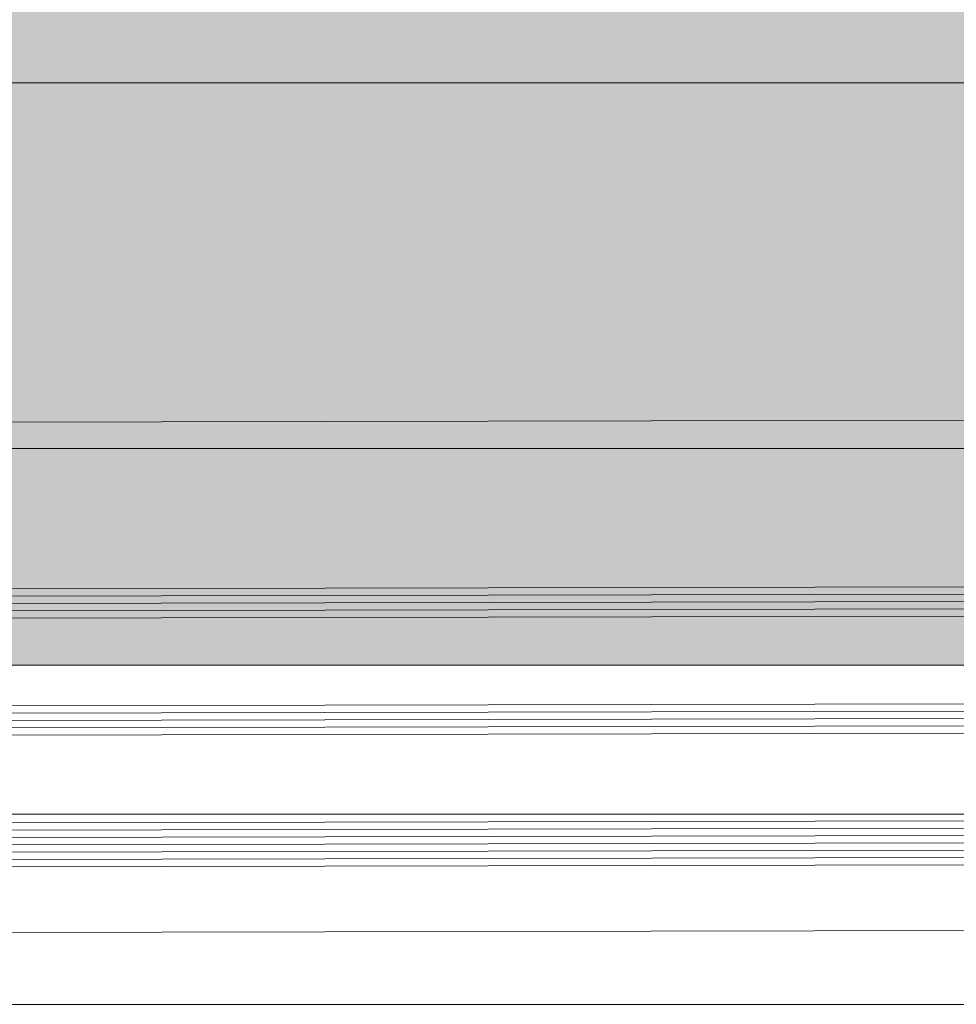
# Model space of a CAD drawing. Header units: millimetres. Extents: x -440702 to -371925, y -30726 to 14201.
# Tile 55 of 256: x -432841 to -432713, y -19826 to -19691. Entities that reach past the tile are written whole.
import ezdxf
from ezdxf.enums import TextEntityAlignment as Align

# ---------------------------------------------------------------- set-up
doc = ezdxf.new("R2010")
doc.units = ezdxf.units.MM
doc.header["$MEASUREMENT"] = 0
doc.layers.add('A-AREA.IFC Model', color=7, linetype='Continuous')
for name, color, linetype, lineweight in [('ARCHICAD Zone Stamps_Pen_No__1', 7, 'Continuous', 13), ('New_A-13-UKS_Pen_No__250', 7, 'Continuous', 13), ('SA viimistlus_põrand_Pen_No__1', 7, 'Continuous', 13)]:
    doc.layers.add(name, color=color, linetype=linetype, lineweight=lineweight)
doc.layers.add('SA viimistlus_põrand_Pen_No__2', color=7, linetype='Continuous', lineweight=15, true_color=0x444444)
doc.styles.add('GENERATED_STYLE_1', font='txt')

# ---------------------------------------------------------------- blocks, each defined once
blk = doc.blocks.new('Tuulekoda_101_5_1', base_point=(-434152.9, -18725.26))
at = {"layer": 'A-AREA.IFC Model', "linetype": 'Continuous', "lineweight": 0, "true_color": 0xffffff}
blk.add_hatch(color=7, dxfattribs=at).paths.add_polyline_path([(-431574.85, -18691.21), (-435674.85, -18691.21), (-435674.85, -19779.53), (-431574.85, -19779.53)])
at = {"layer": 'ARCHICAD Zone Stamps_Pen_No__1', "color": 7, "lineweight": 13, "style": 'GENERATED_STYLE_1'}
for tag, p in [('ROOM_NAME', (-434152.9, -18775.54)), ('ROOM_NUMBER', (-434152.9, -19121.26)), ('ROOM_AREA', (-434152.9, -19466.97))]:
    blk.add_attdef(tag, text='', height=220, dxfattribs=at).set_placement(p, align=Align.TOP_LEFT)

msp = doc.modelspace()

# ---------------------------------------------------------------- hatches: boundary and pattern name
at = {"layer": 'SA viimistlus_põrand_Pen_No__1', "linetype": 'Continuous', "lineweight": 13}
h = msp.add_hatch(dxfattribs=at)
h.set_pattern_fill('Brick___Stack_Bond_0001', style=0, pattern_type=2)
h.set_pattern_definition([(0, (0, 0), (0, 50), []), (90, (0, 0), (-225, 0), [])])
h.paths.add_polyline_path([(-435675.99, -19825.91), (-431579.09, -19825.91), (-431579.09, -18431.27), (-435675.99, -18431.27)])

# ---------------------------------------------------------------- linework, layer by layer
at = {"layer": 'A-AREA.IFC Model', "color": 7, "linetype": 'Continuous', "lineweight": 0, "true_color": 0xffffff, "flags": 128}
msp.add_lwpolyline([(-431574.85, -18691.21), (-435674.85, -18691.21), (-435674.85, -19779.53), (-431574.85, -19779.53)], close=True, dxfattribs=at)
at = {"layer": 'New_A-13-UKS_Pen_No__250', "color": 7, "linetype": 'Continuous', "lineweight": 13}
for p, q in [((-433508.95, -19747.61), (-432579.35, -19745.8)), ((-432586.85, -19768.6), (-433508.95, -19770.41)), ((-432586.85, -19769.6), (-433508.95, -19771.41)), ((-432586.85, -19770.6), (-433508.95, -19772.41)), ((-432586.85, -19771.6), (-433508.95, -19773.41)), ((-432586.85, -19772.6), (-433508.95, -19774.41)), ((-432586.85, -19784.6), (-433508.95, -19786.41)), ((-432586.85, -19785.6), (-433508.95, -19787.41)), ((-432586.85, -19786.6), (-433508.95, -19788.41)), ((-432586.85, -19787.6), (-433508.95, -19789.41)), ((-432586.85, -19788.6), (-433508.95, -19790.41)), ((-432586.85, -19800.6), (-433508.95, -19802.41)), ((-432586.85, -19801.6), (-433508.95, -19803.41)), ((-432586.85, -19802.6), (-433508.95, -19804.41)), ((-432586.85, -19803.6), (-433508.95, -19805.41)), ((-432586.85, -19804.6), (-433508.95, -19806.41)), ((-432586.85, -19805.6), (-433508.95, -19807.41)), ((-432586.85, -19806.6), (-433508.95, -19808.41)), ((-433508.95, -19817.41), (-432603.35, -19815.6))]:
    msp.add_line(p, q, dxfattribs=at)
at = {"layer": 'SA viimistlus_põrand_Pen_No__2', "color": 250, "linetype": 'Continuous', "lineweight": 15, "true_color": 0x444444, "flags": 128}
msp.add_lwpolyline([(-435675.99, -19825.91), (-431579.09, -19825.91), (-431579.09, -18431.27), (-435675.99, -18431.27)], close=True, dxfattribs=at)

# ---------------------------------------------------------------- block references
at = {"layer": 'A-AREA.IFC Model', "color": 7, "linetype": 'Continuous', "lineweight": 13}
msp.add_blockref('Tuulekoda_101_5_1', (-434152.9, -18725.26), dxfattribs=at)

doc.saveas('drawing.dxf')
